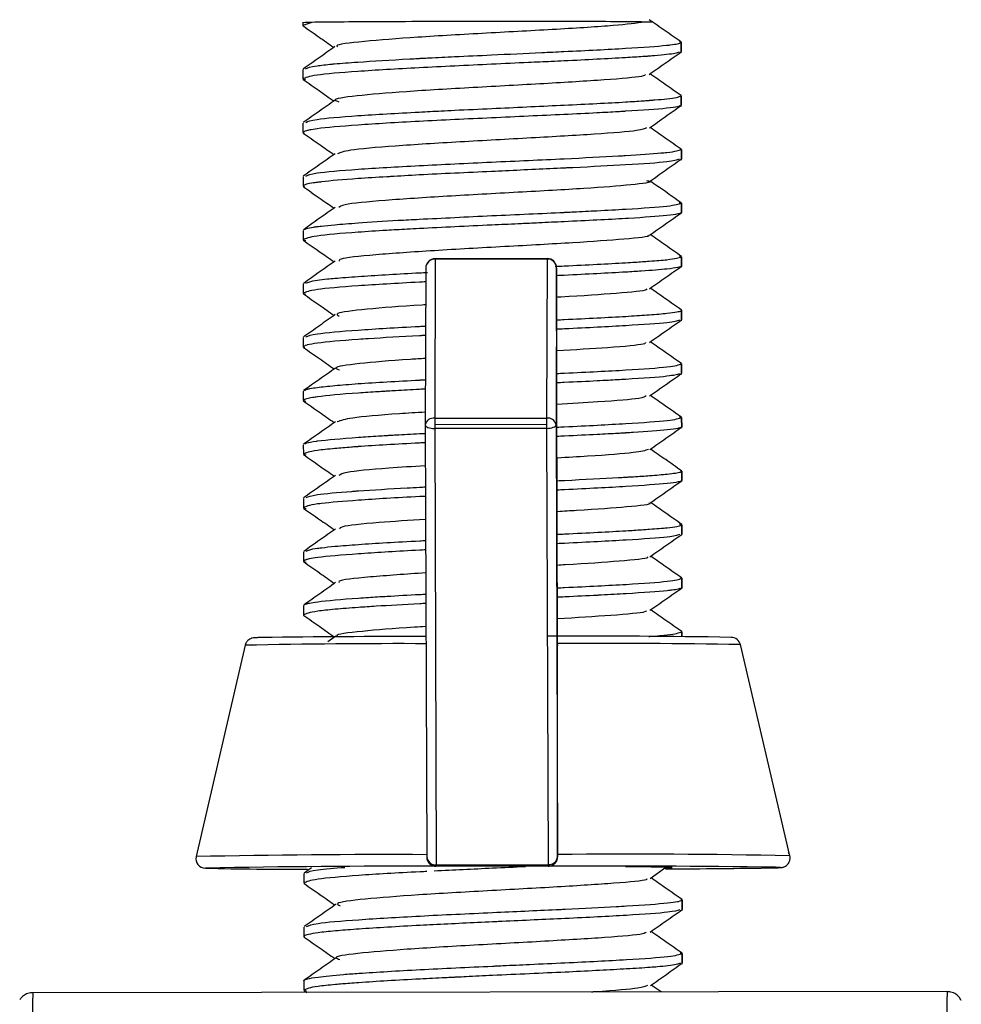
# Model space of a CAD drawing. Header units: millimetres. Extents: x -320 to 32, y 12 to 324.
# Tile 20 of 24: x -232 to -202, y 290 to 321. Entities that reach past the tile are written whole.
import ezdxf

# ---------------------------------------------------------------- set-up
doc = ezdxf.new("R2010")
doc.units = ezdxf.units.MM

msp = doc.modelspace()

# ---------------------------------------------------------------- linework, layer by layer
at = {"color": 7, "linetype": 'Continuous', "lineweight": 25}
for p, q in [((-222.898, 320.682), (-222.898, 320.573)), ((-222.614, 320.676), (-222.898, 320.58)), ((-211.827, 320.677), (-212.042, 320.685)), ((-210.897, 320.044), (-210.947, 320.057)), ((-210.897, 319.708), (-210.897, 320.044)), ((-210.897, 320.044), (-210.897, 319.744)), ((-222.896, 319.18), (-222.896, 318.878)), ((-222.896, 318.88), (-222.818, 318.86)), ((-210.895, 318.344), (-210.907, 318.358)), ((-210.895, 318.009), (-210.895, 318.345)), ((-210.895, 318.344), (-210.895, 318.045)), ((-222.894, 317.48), (-222.894, 317.179)), ((-222.894, 317.181), (-222.851, 317.16)), ((-210.893, 316.643), (-210.916, 316.658)), ((-210.892, 316.31), (-210.893, 316.644)), ((-210.893, 316.643), (-210.893, 316.346)), ((-222.892, 315.779), (-222.891, 315.479)), ((-222.891, 315.481), (-222.846, 315.458)), ((-210.891, 314.943), (-210.961, 314.957)), ((-210.89, 314.609), (-210.891, 314.943)), ((-210.891, 314.943), (-210.891, 314.645)), ((-222.89, 314.079), (-222.889, 313.778)), ((-222.889, 313.78), (-222.811, 313.76)), ((-210.889, 313.244), (-210.956, 313.258)), ((-210.888, 312.909), (-210.889, 313.244)), ((-210.889, 313.244), (-210.888, 312.944)), ((-218.7, 313.166), (-218.716, 308.121)), ((-215.15, 313.184), (-218.7, 313.18)), ((-215.15, 313.17), (-218.7, 313.166)), ((-215.15, 313.17), (-215.166, 308.125)), ((-218.999, 312.88), (-219.015, 307.911)), ((-214.849, 312.885), (-214.865, 307.916)), ((-214.821, 300.909), (-214.849, 312.885)), ((-222.888, 312.38), (-222.887, 312.078)), ((-222.887, 312.08), (-222.809, 312.06)), ((-210.886, 311.209), (-210.887, 311.545)), ((-210.887, 311.544), (-210.886, 311.245)), ((-222.886, 310.68), (-222.885, 310.379)), ((-222.885, 310.381), (-222.841, 310.359)), ((-210.885, 309.844), (-210.906, 309.858)), ((-210.884, 309.51), (-210.885, 309.844)), ((-210.885, 309.844), (-210.884, 309.546)), ((-222.884, 308.979), (-222.883, 308.679)), ((-222.883, 308.681), (-222.801, 308.66)), ((-219.015, 307.911), (-218.967, 294.212)), ((-218.716, 308.121), (-215.166, 308.125)), ((-218.716, 308.121), (-218.716, 307.913)), ((-215.166, 307.917), (-218.716, 307.913)), ((-218.716, 307.913), (-218.716, 307.795)), ((-215.166, 308.125), (-215.166, 307.917)), ((-215.166, 307.917), (-215.166, 307.799)), ((-214.865, 307.916), (-214.817, 294.217)), ((-210.883, 308.143), (-210.953, 308.158)), ((-210.882, 307.81), (-210.883, 308.144)), ((-210.883, 308.143), (-210.882, 307.845)), ((-215.166, 307.799), (-218.716, 307.795)), ((-218.716, 307.795), (-218.667, 293.957)), ((-215.166, 307.799), (-215.117, 293.962)), ((-222.882, 307.279), (-222.881, 306.978)), ((-222.881, 306.98), (-222.806, 306.961)), ((-210.881, 306.443), (-210.914, 306.457)), ((-210.88, 306.109), (-210.881, 306.444)), ((-210.881, 306.443), (-210.88, 306.145)), ((-222.88, 305.58), (-222.879, 305.278)), ((-222.879, 305.28), (-222.795, 305.259)), ((-210.879, 304.744), (-210.946, 304.758)), ((-210.878, 304.409), (-210.879, 304.745)), ((-210.879, 304.744), (-210.878, 304.445)), ((-222.878, 303.881), (-222.877, 303.579)), ((-222.877, 303.581), (-222.789, 303.558)), ((-210.877, 303.044), (-210.911, 303.058)), ((-210.876, 302.71), (-210.877, 303.045)), ((-210.877, 303.044), (-210.876, 302.746)), ((-222.876, 302.18), (-222.875, 301.879)), ((-210.874, 301.195), (-210.875, 301.344)), ((-210.875, 301.343), (-210.874, 301.195)), ((-221.854, 301.208), (-222.106, 301.03)), ((-224.728, 300.921), (-226.28, 294.219)), ((-214.821, 300.932), (-214.82, 300.907)), ((-214.82, 300.907), (-214.821, 300.909)), ((-214.816, 294.283), (-214.82, 300.907)), ((-207.452, 294.242), (-209.02, 300.94)), ((-214.817, 294.217), (-214.816, 294.215)), ((-225.975, 293.854), (-225.988, 293.851)), ((-222.627, 293.858), (-222.856, 293.697)), ((-218.935, 294.078), (-218.934, 294.076)), ((-218.667, 293.957), (-215.117, 293.962)), ((-215.116, 293.916), (-218.666, 293.912)), ((-218.666, 293.912), (-218.665, 293.909)), ((-215.115, 293.914), (-215.116, 293.916)), ((-211.852, 293.884), (-212.666, 293.889)), ((-211.879, 293.527), (-211.38, 293.878)), ((-222.865, 293.679), (-222.865, 293.378)), ((-222.865, 293.381), (-222.836, 293.358)), ((-210.864, 292.843), (-210.898, 292.857)), ((-210.864, 292.509), (-210.864, 292.844)), ((-210.864, 292.843), (-210.864, 292.545)), ((-222.863, 291.98), (-222.863, 291.678)), ((-210.862, 291.144), (-210.93, 291.158)), ((-210.862, 290.809), (-210.862, 291.145)), ((-210.862, 291.144), (-210.862, 290.845)), ((-222.861, 290.281), (-222.861, 289.979)), ((-211.535, 289.924), (-211.85, 290.145)), ((-202.465, 289.935), (-231.465, 289.9)), ((-222.861, 289.981), (-222.783, 289.961)), ((-222.854, 289.966), (-222.774, 289.91))]:
    msp.add_line(p, q, dxfattribs=at)
at = {"color": 7, "linetype": 'Continuous', "lineweight": 25, "flags": 128}
for points in [[(-218.7, 313.18), (-218.7, 313.176), (-218.7, 313.166)], [(-215.15, 313.184), (-215.15, 313.181), (-215.15, 313.17)], [(-219.015, 307.911), (-219.01, 307.888), (-218.993, 307.866), (-218.965, 307.846), (-218.928, 307.829), (-218.883, 307.814), (-218.831, 307.803), (-218.774, 307.797), (-218.716, 307.795)], [(-215.166, 307.799), (-215.107, 307.801), (-215.051, 307.808), (-214.999, 307.819), (-214.954, 307.833), (-214.916, 307.851), (-214.888, 307.871), (-214.871, 307.893), (-214.865, 307.916)], [(-207.929, 293.863), (-207.914, 293.863), (-207.744, 293.873), (-207.904, 293.883)]]:
    msp.add_lwpolyline(points, dxfattribs=at)
at = {"color": 7, "linetype": 'Continuous', "lineweight": 25}
for centre, radius, start, end in [((-222.645, 317.649), 3.027, 89.4232, 94.7966), ((-218.699, 312.88), 0.3, 90.0694, 179.5793), ((-218.707, 312.873), 0.293, 88.6962, 178.6954), ((-215.149, 312.884), 0.3, 0.1805, 90.0694), ((-215.143, 312.877), 0.293, 1.5586, 91.4231), ((-218.754, 307.857), 0.267, 81.8003, 168.4385), ((-215.128, 307.86), 0.268, 12.0072, 98.2423), ((-218.7, -121.105), 422.305, 90.04192, 90.74531), ((-213.602, 60.002), 241.207, 88.98111, 90.36055), ((-209.312, 300.871), 0.3, 13.1782, 90.0698), ((-219.893, 69.438), 231.533, 89.76971, 91.19667), ((-213.34, 63.34), 237.639, 88.95844, 90.35874), ((-225.988, 294.151), 0.3, 166.9593, 270.0699), ((-220.186, -6.263), 300.544, 89.76752, 91.16195), ((-218.688, 294.236), 0.28, 185.0435, 274.4009), ((-218.667, 294.212), 0.3, 180.3208, 206.5633), ((-215.096, 294.242), 0.281, 265.7857, 354.8835), ((-215.117, 294.216), 0.3, 270.0692, 0.0681), ((-212.461, 58.782), 235.513, 88.78127, 90.573), ((-223.062, 417.245), 123.429, 268.6418, 270.1438), ((-219.763, -44.294), 338.205, 89.81409, 91.05259), ((-218.667, 294.212), 0.3, 206.5635, 270.0697), ((-216.807, 293.955), 1.86, 179.9103, 181.3127), ((-213.257, 293.959), 1.86, 179.9103, 181.3127), ((-213.609, -191.184), 485.1, 89.3262, 90.17791), ((-211.998, 530.583), 236.755, 270.14599, 270.98487), ((298.63, 281.794), 530.157, 179.12394, 180.25004), ((327.596, 281.829), 530.123, 179.1239, 180.25006)]:
    msp.add_arc(centre, radius, start, end, dxfattribs=at)
for points, knots in [([(-212.042, 320.685), (-212.201, 320.688), (-212.518, 320.694), (-213.714, 320.7), (-215.26, 320.704), (-217.035, 320.703), (-218.834, 320.7), (-220.464, 320.694), (-221.823, 320.686), (-222.35, 320.679), (-222.614, 320.676)], [0, 0, 0, 0, 0.125262, 0.25021, 0.375265, 0.500215, 0.625265, 0.750186, 0.875186, 1, 1, 1, 1]), ([(-210.899, 320.052), (-211.068, 320.17), (-211.405, 320.406), (-211.742, 320.642), (-211.911, 320.76)], [0, 0, 0, 0, 0.500081, 1, 1, 1, 1]), ([(-222.898, 320.58), (-222.897, 320.578), (-222.896, 320.572), (-222.893, 320.565), (-222.879, 320.559), (-222.874, 320.557)], [0, 0, 0, 0, 0.265474, 0.711169, 1, 1, 1, 1]), ([(-222.888, 320.563), (-222.719, 320.445), (-222.395, 320.218), (-222.07, 319.991), (-221.914, 319.881)], [0, 0, 0, 0, 0.519464, 1, 1, 1, 1]), ([(-212.042, 320.685), (-212.32, 320.648), (-212.877, 320.573), (-214.798, 320.455), (-217.067, 320.332), (-219.345, 320.203), (-221.032, 320.069), (-221.889, 319.969), (-221.81, 319.916), (-221.797, 319.907)], [0, 0, 0, 0, 0.161511, 0.323008, 0.484459, 0.645938, 0.807451, 0.96894, 1, 1, 1, 1]), ([(-221.879, 319.907), (-222.047, 319.788), (-222.383, 319.551), (-222.72, 319.315), (-222.888, 319.196)], [0, 0, 0, 0, 0.4999208, 1, 1, 1, 1]), ([(-222.81, 319.202), (-222.74, 319.234), (-222.631, 319.283), (-222.133, 319.337), (-221.709, 319.376), (-221.002, 319.429), (-220.033, 319.489), (-219.321, 319.527), (-219.209, 319.533), (-219.165, 319.536), (-219.059, 319.541), (-218.703, 319.559), (-217.979, 319.594), (-216.771, 319.65), (-215.59, 319.706), (-214.475, 319.757), (-213.555, 319.801), (-212.337, 319.871), (-211.658, 319.917), (-211.354, 319.949), (-211.342, 319.951), (-211.303, 319.955), (-211.169, 319.971), (-210.959, 320.002), (-210.92, 320.028), (-210.897, 320.044)], [0, 0, 0, 0, 0.10335, 0.159744, 0.167378, 0.231528, 0.341494, 0.357549, 0.359362, 0.361462, 0.365262, 0.377961, 0.423719, 0.487643, 0.575247, 0.615892, 0.679944, 0.744203, 0.871789, 0.87241, 0.873483, 0.876982, 0.889391, 0.935824, 1, 1, 1, 1]), ([(-210.96, 319.731), (-211.037, 319.705), (-211.147, 319.668), (-211.641, 319.624), (-211.849, 319.607), (-211.917, 319.602), (-211.943, 319.6), (-212.008, 319.595), (-212.231, 319.58), (-212.979, 319.534), (-214.015, 319.479), (-215.116, 319.428), (-215.877, 319.394), (-217.299, 319.329), (-219.272, 319.235), (-221.25, 319.118), (-222.632, 319.002), (-222.808, 318.921), (-222.896, 318.88)], [0, 0, 0, 0, 0.109457, 0.155457, 0.171451, 0.173253, 0.175368, 0.179162, 0.191785, 0.237143, 0.364105, 0.387591, 0.428177, 0.491823, 0.618969, 0.746059, 0.873051, 1, 1, 1, 1]), ([(-211.908, 319.027), (-211.739, 319.146), (-211.403, 319.382), (-211.066, 319.619), (-210.898, 319.737)], [0, 0, 0, 0, 0.499932, 1, 1, 1, 1]), ([(-222.889, 318.866), (-222.72, 318.748), (-222.395, 318.52), (-222.069, 318.292), (-221.912, 318.182)], [0, 0, 0, 0, 0.517868, 1, 1, 1, 1]), ([(-212.034, 319.027), (-212.046, 319.006), (-212.08, 318.948), (-213.249, 318.851), (-215.185, 318.732), (-217.512, 318.608), (-219.717, 318.478), (-221.287, 318.344), (-222.013, 318.236), (-221.814, 318.175), (-221.76, 318.159)], [0, 0, 0, 0, 0.082062, 0.226285, 0.37055, 0.514825, 0.65906, 0.803286, 0.947556, 1, 1, 1, 1]), ([(-210.896, 318.352), (-211.065, 318.47), (-211.394, 318.701), (-211.723, 318.931), (-211.884, 319.044)], [0, 0, 0, 0, 0.512038, 1, 1, 1, 1]), ([(-221.876, 318.207), (-222.045, 318.089), (-222.381, 317.852), (-222.718, 317.615), (-222.886, 317.497)], [0, 0, 0, 0, 0.499931, 1, 1, 1, 1]), ([(-222.805, 317.503), (-222.729, 317.534), (-222.559, 317.605), (-221.243, 317.719), (-219.717, 317.806), (-218.606, 317.864), (-217.842, 317.901), (-216.564, 317.959), (-215.375, 318.016), (-213.926, 318.084), (-212.975, 318.13), (-212.211, 318.18), (-211.982, 318.197), (-211.913, 318.202), (-211.887, 318.204), (-211.825, 318.209), (-211.626, 318.224), (-211.1, 318.269), (-210.982, 318.312), (-210.895, 318.344)], [0, 0, 0, 0, 0.102703, 0.230696, 0.358785, 0.399002, 0.423003, 0.487467, 0.608638, 0.615499, 0.743377, 0.789734, 0.805978, 0.80786, 0.809926, 0.813695, 0.826339, 0.872023, 1, 1, 1, 1]), ([(-210.925, 318.034), (-210.944, 318.022), (-210.989, 317.995), (-211.446, 317.933), (-212.114, 317.888), (-212.675, 317.854), (-212.698, 317.852), (-212.772, 317.848), (-213.051, 317.831), (-213.649, 317.798), (-214.943, 317.736), (-216.912, 317.645), (-219.264, 317.537), (-221.257, 317.417), (-222.286, 317.328), (-222.662, 317.267), (-222.846, 317.227), (-222.874, 317.201), (-222.894, 317.181)], [0, 0, 0, 0, 0.047655, 0.111287, 0.238137, 0.238743, 0.239798, 0.243255, 0.255559, 0.301691, 0.36555, 0.49223, 0.618905, 0.745626, 0.872448, 0.912427, 0.936204, 1, 1, 1, 1]), ([(-211.906, 317.328), (-211.738, 317.446), (-211.401, 317.683), (-211.065, 317.92), (-210.896, 318.038)], [0, 0, 0, 0, 0.499916, 1, 1, 1, 1]), ([(-211.996, 317.328), (-212.054, 317.3), (-212.189, 317.235), (-213.562, 317.129), (-215.607, 317.009), (-217.953, 316.884), (-220.047, 316.753), (-221.512, 316.626), (-221.709, 316.544), (-221.798, 316.507)], [0, 0, 0, 0, 0.116242, 0.268158, 0.420029, 0.571922, 0.723849, 0.875759, 1, 1, 1, 1]), ([(-210.896, 316.653), (-211.064, 316.771), (-211.393, 317.001), (-211.722, 317.232), (-211.883, 317.344)], [0, 0, 0, 0, 0.512318, 1, 1, 1, 1]), ([(-222.884, 317.165), (-222.715, 317.047), (-222.39, 316.819), (-222.066, 316.592), (-221.909, 316.482)], [0, 0, 0, 0, 0.518936, 1, 1, 1, 1]), ([(-210.961, 316.332), (-211.043, 316.305), (-211.222, 316.246), (-212.507, 316.159), (-213.777, 316.092), (-214.484, 316.059), (-214.577, 316.055), (-214.602, 316.053), (-215.198, 316.025), (-215.981, 315.988), (-217.543, 315.916), (-218.831, 315.857), (-219.872, 315.798), (-220.528, 315.759), (-221.391, 315.706), (-222.076, 315.646), (-222.395, 315.605), (-222.442, 315.599), (-222.46, 315.597), (-222.501, 315.591), (-222.632, 315.572), (-222.836, 315.535), (-222.871, 315.501), (-222.891, 315.481)], [0, 0, 0, 0, 0.108216, 0.235247, 0.346063, 0.358184, 0.36137, 0.362503, 0.362641, 0.466293, 0.490224, 0.617331, 0.673387, 0.681016, 0.745003, 0.854369, 0.870446, 0.872298, 0.874326, 0.878063, 0.890664, 0.936344, 1, 1, 1, 1]), ([(-221.873, 316.508), (-222.041, 316.389), (-222.378, 316.152), (-222.714, 315.916), (-222.882, 315.797)], [0, 0, 0, 0, 0.500176, 1, 1, 1, 1]), ([(-222.803, 315.802), (-222.727, 315.834), (-222.557, 315.906), (-221.239, 316.019), (-219.268, 316.132), (-216.91, 316.246), (-214.655, 316.347), (-213.326, 316.414), (-212.76, 316.446), (-212.688, 316.45), (-212.669, 316.451), (-212.212, 316.478), (-211.743, 316.513), (-211.079, 316.576), (-210.978, 316.612), (-210.893, 316.643)], [0, 0, 0, 0, 0.102813, 0.23088, 0.358886, 0.486884, 0.614927, 0.726753, 0.738946, 0.742121, 0.743224, 0.743348, 0.847821, 0.87192, 1, 1, 1, 1]), ([(-211.907, 315.626), (-211.738, 315.744), (-211.402, 315.981), (-211.065, 316.218), (-210.897, 316.337)], [0, 0, 0, 0, 0.49992, 1, 1, 1, 1]), ([(-222.881, 315.463), (-222.712, 315.345), (-222.388, 315.118), (-222.063, 314.891), (-221.907, 314.781)], [0, 0, 0, 0, 0.5195102, 1, 1, 1, 1]), ([(-211.998, 315.66), (-211.957, 315.651), (-211.749, 315.606), (-212.394, 315.522), (-213.873, 315.407), (-216.045, 315.286), (-218.378, 315.16), (-220.373, 315.028), (-221.637, 314.909), (-221.721, 314.835), (-221.754, 314.807)], [0, 0, 0, 0, 0.034964, 0.180467, 0.326011, 0.471568, 0.617088, 0.762594, 0.908143, 1, 1, 1, 1]), ([(-210.894, 314.953), (-211.063, 315.071), (-211.392, 315.301), (-211.721, 315.531), (-211.881, 315.644)], [0, 0, 0, 0, 0.512416, 1, 1, 1, 1]), ([(-221.871, 314.807), (-222.039, 314.689), (-222.376, 314.452), (-222.712, 314.215), (-222.88, 314.097)], [0, 0, 0, 0, 0.499921, 1, 1, 1, 1]), ([(-222.847, 314.101), (-222.832, 314.114), (-222.801, 314.14), (-222.622, 314.173), (-222.485, 314.193), (-222.439, 314.199), (-222.421, 314.202), (-222.377, 314.207), (-222.219, 314.226), (-221.849, 314.263), (-221.082, 314.323), (-220.136, 314.384), (-219.079, 314.439), (-218.084, 314.488), (-216.52, 314.565), (-215.326, 314.615), (-214.594, 314.651), (-214.565, 314.652), (-214.47, 314.657), (-214.123, 314.674), (-213.464, 314.708), (-212.335, 314.769), (-211.166, 314.851), (-210.982, 314.912), (-210.891, 314.943)], [0, 0, 0, 0, 0.039551, 0.085879, 0.101969, 0.103774, 0.105859, 0.109646, 0.12233, 0.168099, 0.232072, 0.31973, 0.36029, 0.424551, 0.488708, 0.616457, 0.61707, 0.618134, 0.62162, 0.634015, 0.680468, 0.744785, 0.872389, 1, 1, 1, 1]), ([(-210.912, 314.631), (-210.918, 314.626), (-210.93, 314.615), (-211.047, 314.588), (-211.415, 314.539), (-212.082, 314.487), (-213.177, 314.422), (-214.129, 314.376), (-215.234, 314.323), (-215.617, 314.304), (-215.738, 314.299), (-215.784, 314.297), (-215.896, 314.292), (-216.27, 314.275), (-217.405, 314.224), (-218.623, 314.164), (-219.689, 314.108), (-220.37, 314.07), (-221.467, 314), (-222.627, 313.9), (-222.802, 313.82), (-222.889, 313.78)], [0, 0, 0, 0, 0.021588, 0.045392, 0.109366, 0.229688, 0.23647, 0.363408, 0.40951, 0.425562, 0.42738, 0.429482, 0.43326, 0.445845, 0.491094, 0.618103, 0.641589, 0.682114, 0.745913, 0.873009, 1, 1, 1, 1]), ([(-211.903, 313.926), (-211.734, 314.045), (-211.398, 314.282), (-211.061, 314.518), (-210.893, 314.637)], [0, 0, 0, 0, 0.499936, 1, 1, 1, 1]), ([(-211.957, 313.926), (-211.946, 313.922), (-211.843, 313.881), (-212.631, 313.801), (-214.239, 313.685), (-216.482, 313.563), (-218.797, 313.435), (-220.672, 313.303), (-221.746, 313.192), (-221.744, 313.127), (-221.743, 313.107)], [0, 0, 0, 0, 0.0181907, 0.1705554, 0.322874, 0.4752098, 0.6275829, 0.7799419, 0.9322579, 1, 1, 1, 1]), ([(-210.891, 313.252), (-211.06, 313.37), (-211.389, 313.601), (-211.718, 313.831), (-211.879, 313.943)], [0, 0, 0, 0, 0.512321, 1, 1, 1, 1]), ([(-222.884, 313.766), (-222.715, 313.648), (-222.389, 313.42), (-222.063, 313.192), (-221.906, 313.081)], [0, 0, 0, 0, 0.517219, 1, 1, 1, 1]), ([(-214.893, 312.937), (-214.797, 312.942), (-213.959, 312.98), (-213.091, 313.027), (-212.287, 313.075), (-211.811, 313.107), (-211.111, 313.165), (-210.978, 313.212), (-210.889, 313.244)], [0, 0, 0, 0, 0.040824, 0.359755, 0.418729, 0.520674, 0.680615, 1, 1, 1, 1]), ([(-221.87, 313.107), (-222.039, 312.988), (-222.375, 312.751), (-222.712, 312.515), (-222.88, 312.396)], [0, 0, 0, 0, 0.49992, 1, 1, 1, 1]), ([(-210.888, 312.944), (-210.889, 312.944), (-210.889, 312.942), (-210.89, 312.938), (-210.905, 312.923), (-211.003, 312.894), (-211.358, 312.846), (-211.96, 312.796), (-212.741, 312.748), (-213.556, 312.705), (-214.3, 312.666), (-214.768, 312.644), (-214.849, 312.641)], [0, 0, 0, 0, 0.005138, 0.014584, 0.0464, 0.161645, 0.322196, 0.542171, 0.64428, 0.805328, 0.966677, 1, 1, 1, 1]), ([(-211.898, 312.229), (-211.729, 312.347), (-211.393, 312.584), (-211.056, 312.821), (-210.888, 312.939)], [0, 0, 0, 0, 0.499922, 1, 1, 1, 1]), ([(-222.802, 312.402), (-222.733, 312.434), (-222.637, 312.478), (-222.171, 312.532), (-221.762, 312.571), (-220.95, 312.633), (-219.947, 312.694), (-219.158, 312.736), (-219.03, 312.742), (-218.943, 312.746)], [0, 0, 0, 0, 0.276837, 0.38444, 0.448657, 0.620412, 0.943859, 0.962181, 1, 1, 1, 1]), ([(-219.001, 312.444), (-219.068, 312.441), (-219.883, 312.4), (-221.233, 312.318), (-222.625, 312.202), (-222.8, 312.121), (-222.887, 312.08)], [0, 0, 0, 0, 0.028783, 0.352374, 0.676067, 1, 1, 1, 1]), ([(-222.881, 312.066), (-222.712, 311.948), (-222.387, 311.72), (-222.061, 311.492), (-221.904, 311.382)], [0, 0, 0, 0, 0.517965, 1, 1, 1, 1]), ([(-212.013, 312.228), (-211.996, 312.216), (-211.93, 312.167), (-212.89, 312.079), (-214.024, 312), (-214.804, 311.957), (-214.847, 311.954)], [0, 0, 0, 0, 0.137435, 0.55648, 0.97557, 1, 1, 1, 1]), ([(-210.888, 311.552), (-211.056, 311.67), (-211.386, 311.901), (-211.715, 312.131), (-211.876, 312.244)], [0, 0, 0, 0, 0.511975, 1, 1, 1, 1]), ([(-219.005, 311.716), (-219.04, 311.714), (-219.81, 311.669), (-220.941, 311.577), (-221.924, 311.459), (-221.796, 311.386), (-221.747, 311.358)], [0, 0, 0, 0, 0.018077, 0.393181, 0.768307, 1, 1, 1, 1]), ([(-221.869, 311.407), (-222.037, 311.289), (-222.374, 311.052), (-222.71, 310.815), (-222.879, 310.697)], [0, 0, 0, 0, 0.49993, 1, 1, 1, 1]), ([(-214.845, 311.24), (-214.765, 311.244), (-213.95, 311.282), (-212.916, 311.333), (-212.156, 311.384), (-211.711, 311.416), (-211.18, 311.459), (-210.913, 311.508), (-210.887, 311.54), (-210.887, 311.544), (-210.887, 311.544)], [0, 0, 0, 0, 0.034806, 0.355989, 0.497628, 0.516831, 0.678515, 0.954921, 0.995438, 1, 1, 1, 1]), ([(-210.887, 311.544), (-210.887, 311.545), (-210.887, 311.546), (-210.889, 311.551), (-210.886, 311.555), (-210.896, 311.558), (-210.896, 311.558)], [0, 0, 0, 0, 0.109456, 0.308752, 0.976826, 1, 1, 1, 1]), ([(-222.798, 310.702), (-222.723, 310.734), (-222.555, 310.805), (-221.22, 310.918), (-219.9, 310.999), (-219.072, 311.039), (-219.008, 311.042)], [0, 0, 0, 0, 0.279028, 0.62498, 0.970928, 1, 1, 1, 1]), ([(-210.95, 311.232), (-211.032, 311.205), (-211.209, 311.146), (-212.574, 311.056), (-213.913, 310.984), (-214.763, 310.945), (-214.844, 310.941)], [0, 0, 0, 0, 0.290931, 0.62773, 0.964595, 1, 1, 1, 1]), ([(-211.899, 310.527), (-211.731, 310.646), (-211.394, 310.883), (-211.057, 311.119), (-210.889, 311.238)], [0, 0, 0, 0, 0.499913, 1, 1, 1, 1]), ([(-219.009, 310.745), (-219.047, 310.743), (-219.103, 310.74), (-219.165, 310.737), (-219.19, 310.735), (-219.784, 310.705), (-220.466, 310.664), (-221.607, 310.587), (-222.335, 310.523), (-222.684, 310.462), (-222.845, 310.422), (-222.866, 310.401), (-222.885, 310.381)], [0, 0, 0, 0, 0.016804, 0.024866, 0.027688, 0.028014, 0.291358, 0.352276, 0.675362, 0.818196, 0.837626, 1, 1, 1, 1]), ([(-212.026, 310.527), (-212.029, 310.508), (-212.038, 310.453), (-213.052, 310.364), (-214.277, 310.29), (-214.842, 310.256)], [0, 0, 0, 0, 0.21362, 0.636888, 1, 1, 1, 1]), ([(-210.887, 309.853), (-211.056, 309.971), (-211.385, 310.201), (-211.714, 310.432), (-211.874, 310.544)], [0, 0, 0, 0, 0.51221, 1, 1, 1, 1]), ([(-222.875, 310.364), (-222.706, 310.246), (-222.381, 310.019), (-222.057, 309.791), (-221.901, 309.682)], [0, 0, 0, 0, 0.51963, 1, 1, 1, 1]), ([(-219.011, 310.014), (-219.171, 310.004), (-220.057, 309.952), (-221.183, 309.852), (-221.987, 309.741), (-221.797, 309.676), (-221.739, 309.656)], [0, 0, 0, 0, 0.082758, 0.457974, 0.833245, 1, 1, 1, 1]), ([(-214.84, 309.54), (-214.76, 309.544), (-213.911, 309.583), (-212.569, 309.651), (-211.158, 309.751), (-210.976, 309.813), (-210.885, 309.844)], [0, 0, 0, 0, 0.033506, 0.35559, 0.67771, 1, 1, 1, 1]), ([(-221.865, 309.708), (-222.033, 309.589), (-222.37, 309.353), (-222.706, 309.116), (-222.874, 308.997)], [0, 0, 0, 0, 0.499928, 1, 1, 1, 1]), ([(-210.953, 309.532), (-211.035, 309.505), (-211.213, 309.445), (-212.247, 309.378), (-213.123, 309.326), (-213.763, 309.292), (-214.294, 309.268), (-214.761, 309.246), (-214.839, 309.242)], [0, 0, 0, 0, 0.2878376, 0.6258537, 0.7319489, 0.7952383, 0.9654153, 1, 1, 1, 1]), ([(-211.898, 308.826), (-211.73, 308.945), (-211.394, 309.182), (-211.057, 309.418), (-210.889, 309.537)], [0, 0, 0, 0, 0.499927, 1, 1, 1, 1]), ([(-222.84, 309.003), (-222.826, 309.015), (-222.804, 309.035), (-222.652, 309.067), (-222.403, 309.105), (-221.913, 309.157), (-220.921, 309.239), (-219.911, 309.294), (-219.181, 309.333), (-219.152, 309.334), (-219.095, 309.337), (-219.044, 309.34), (-219.012, 309.342)], [0, 0, 0, 0, 0.105694, 0.169115, 0.278808, 0.452721, 0.625707, 0.971238, 0.972865, 0.97572, 0.985115, 1, 1, 1, 1]), ([(-219.013, 309.044), (-219.073, 309.041), (-219.414, 309.024), (-219.796, 309.002), (-220.131, 308.982), (-220.233, 308.976), (-220.272, 308.974), (-220.365, 308.968), (-220.671, 308.95), (-221.529, 308.895), (-222.218, 308.831), (-222.623, 308.772), (-222.829, 308.734), (-222.863, 308.701), (-222.883, 308.681)], [0, 0, 0, 0, 0.0254534, 0.1430508, 0.1839675, 0.1885885, 0.1939332, 0.203547, 0.2355801, 0.3507868, 0.6745142, 0.7342252, 0.8371299, 1, 1, 1, 1]), ([(-210.886, 308.153), (-211.055, 308.271), (-211.384, 308.501), (-211.713, 308.732), (-211.873, 308.844)], [0, 0, 0, 0, 0.5124179, 1, 1, 1, 1]), ([(-222.875, 308.665), (-222.706, 308.547), (-222.381, 308.319), (-222.056, 308.091), (-221.899, 307.982)], [0, 0, 0, 0, 0.518076, 1, 1, 1, 1]), ([(-212.007, 308.826), (-212.049, 308.801), (-212.152, 308.739), (-213.246, 308.65), (-214.385, 308.583), (-214.838, 308.557)], [0, 0, 0, 0, 0.292592, 0.719187, 1, 1, 1, 1]), ([(-219.014, 308.312), (-219.296, 308.295), (-220.287, 308.235), (-221.449, 308.132), (-221.697, 308.046), (-221.813, 308.006)], [0, 0, 0, 0, 0.173688, 0.6122, 1, 1, 1, 1]), ([(-221.863, 308.007), (-222.031, 307.889), (-222.367, 307.652), (-222.704, 307.415), (-222.872, 307.297)], [0, 0, 0, 0, 0.499921, 1, 1, 1, 1]), ([(-214.836, 307.839), (-214.758, 307.843), (-213.93, 307.881), (-212.561, 307.953), (-211.158, 308.051), (-210.974, 308.112), (-210.883, 308.143)], [0, 0, 0, 0, 0.0332747, 0.3554684, 0.6778702, 1, 1, 1, 1]), ([(-222.839, 307.302), (-222.824, 307.314), (-222.787, 307.344), (-222.592, 307.378), (-222.158, 307.436), (-221.525, 307.491), (-220.649, 307.55), (-220.331, 307.57), (-220.229, 307.576), (-220.19, 307.578), (-220.095, 307.584), (-219.77, 307.602), (-219.411, 307.622), (-219.075, 307.638), (-219.015, 307.641)], [0, 0, 0, 0, 0.1068434, 0.2621801, 0.2806934, 0.6260001, 0.7506406, 0.7941763, 0.7991624, 0.804841, 0.8151139, 0.8494407, 0.9731299, 1, 1, 1, 1]), ([(-210.902, 307.834), (-210.909, 307.827), (-210.919, 307.817), (-210.968, 307.805), (-211.064, 307.784), (-211.391, 307.742), (-212.027, 307.692), (-212.564, 307.658), (-212.651, 307.653), (-212.684, 307.651), (-212.766, 307.646), (-213.045, 307.631), (-213.645, 307.6), (-214.297, 307.567), (-214.756, 307.546), (-214.835, 307.542)], [0, 0, 0, 0, 0.0723016, 0.1070297, 0.1271334, 0.2947139, 0.5825197, 0.6246402, 0.6294724, 0.6349219, 0.6448339, 0.6780437, 0.7979205, 0.9654899, 1, 1, 1, 1]), ([(-211.892, 307.129), (-211.724, 307.247), (-211.387, 307.484), (-211.051, 307.721), (-210.883, 307.839)], [0, 0, 0, 0, 0.499934, 1, 1, 1, 1]), ([(-219.014, 307.343), (-219.075, 307.34), (-219.884, 307.298), (-220.59, 307.258), (-221.147, 307.219), (-221.168, 307.217), (-221.24, 307.212), (-221.501, 307.192), (-221.96, 307.153), (-222.67, 307.081), (-222.797, 307.021), (-222.881, 306.98)], [0, 0, 0, 0, 0.02631, 0.350304, 0.351759, 0.35438, 0.363116, 0.394568, 0.513299, 0.67597, 1, 1, 1, 1]), ([(-222.877, 306.967), (-222.708, 306.849), (-222.382, 306.62), (-222.055, 306.392), (-221.898, 306.282)], [0, 0, 0, 0, 0.516799, 1, 1, 1, 1]), ([(-211.937, 307.129), (-212.044, 307.096), (-212.27, 307.026), (-213.459, 306.935), (-214.5, 306.876), (-214.833, 306.857)], [0, 0, 0, 0, 0.3796662, 0.8015988, 1, 1, 1, 1]), ([(-210.884, 306.452), (-211.052, 306.57), (-211.381, 306.801), (-211.71, 307.031), (-211.871, 307.144)], [0, 0, 0, 0, 0.512326, 1, 1, 1, 1]), ([(-219.012, 306.612), (-219.412, 306.587), (-220.501, 306.518), (-221.58, 306.415), (-221.705, 306.338), (-221.756, 306.306)], [0, 0, 0, 0, 0.254712, 0.693787, 1, 1, 1, 1]), ([(-214.832, 306.14), (-214.753, 306.143), (-214.028, 306.176), (-213.306, 306.214), (-212.734, 306.248), (-212.647, 306.253), (-212.614, 306.255), (-212.535, 306.26), (-212.276, 306.275), (-211.814, 306.306), (-211.242, 306.355), (-210.922, 306.404), (-210.891, 306.434), (-210.881, 306.443)], [0, 0, 0, 0, 0.033536, 0.309966, 0.350633, 0.355266, 0.360473, 0.369948, 0.401704, 0.516352, 0.677821, 0.897864, 1, 1, 1, 1]), ([(-221.862, 306.307), (-222.03, 306.188), (-222.367, 305.952), (-222.703, 305.715), (-222.872, 305.596)], [0, 0, 0, 0, 0.499919, 1, 1, 1, 1]), ([(-210.892, 306.133), (-210.893, 306.131), (-210.903, 306.12), (-211.008, 306.093), (-211.416, 306.036), (-212.555, 305.954), (-213.905, 305.884), (-214.753, 305.845), (-214.831, 305.841)], [0, 0, 0, 0, 0.019425, 0.12605, 0.295092, 0.630537, 0.965892, 1, 1, 1, 1]), ([(-211.89, 305.428), (-211.722, 305.546), (-211.385, 305.783), (-211.049, 306.02), (-210.88, 306.139)], [0, 0, 0, 0, 0.499917, 1, 1, 1, 1]), ([(-222.794, 305.602), (-222.72, 305.634), (-222.566, 305.701), (-221.757, 305.772), (-221.231, 305.81), (-221.16, 305.815), (-221.142, 305.816), (-220.688, 305.848), (-220.027, 305.889), (-219.278, 305.929), (-219.072, 305.939), (-219.01, 305.942)], [0, 0, 0, 0, 0.279712, 0.581032, 0.613922, 0.622509, 0.625511, 0.625857, 0.907719, 0.972422, 1, 1, 1, 1]), ([(-219.009, 305.643), (-219.069, 305.64), (-219.898, 305.6), (-221.145, 305.524), (-222.06, 305.446), (-222.377, 305.408), (-222.416, 305.403), (-222.426, 305.401), (-222.428, 305.401), (-222.726, 305.362), (-222.802, 305.321), (-222.879, 305.28)], [0, 0, 0, 0, 0.025345, 0.350185, 0.633572, 0.664535, 0.672543, 0.674678, 0.675462, 0.675567, 1, 1, 1, 1]), ([(-211.925, 305.428), (-211.917, 305.425), (-211.802, 305.386), (-212.569, 305.308), (-213.682, 305.221), (-214.62, 305.168), (-214.83, 305.156)], [0, 0, 0, 0, 0.029767, 0.453733, 0.877617, 1, 1, 1, 1]), ([(-210.88, 304.752), (-211.049, 304.87), (-211.378, 305.101), (-211.707, 305.331), (-211.868, 305.444)], [0, 0, 0, 0, 0.51209, 1, 1, 1, 1]), ([(-222.871, 305.265), (-222.702, 305.146), (-222.377, 304.919), (-222.052, 304.692), (-221.896, 304.582)], [0, 0, 0, 0, 0.519087, 1, 1, 1, 1]), ([(-219.007, 304.913), (-219.522, 304.879), (-220.7, 304.801), (-221.695, 304.698), (-221.722, 304.63), (-221.731, 304.607)], [0, 0, 0, 0, 0.340137, 0.778829, 1, 1, 1, 1]), ([(-221.861, 304.607), (-222.029, 304.489), (-222.365, 304.252), (-222.702, 304.015), (-222.87, 303.897)], [0, 0, 0, 0, 0.499928, 1, 1, 1, 1]), ([(-214.828, 304.441), (-214.751, 304.444), (-213.905, 304.484), (-212.997, 304.529), (-212.211, 304.58), (-211.75, 304.612), (-211.189, 304.658), (-210.902, 304.707), (-210.882, 304.739), (-210.879, 304.744)], [0, 0, 0, 0, 0.032265, 0.353739, 0.455358, 0.515964, 0.677134, 0.941213, 1, 1, 1, 1]), ([(-222.79, 303.903), (-222.728, 303.934), (-222.666, 303.966), (-222.422, 303.999), (-222.41, 304), (-222.37, 304.006), (-222.212, 304.025), (-221.84, 304.065), (-220.905, 304.136), (-219.895, 304.2), (-219.066, 304.239), (-219.006, 304.242)], [0, 0, 0, 0, 0.278847, 0.2804449, 0.2832814, 0.29267, 0.326308, 0.4529312, 0.6268131, 0.9726823, 1, 1, 1, 1]), ([(-210.947, 304.431), (-211.029, 304.404), (-211.206, 304.346), (-212.569, 304.256), (-213.904, 304.184), (-214.751, 304.145), (-214.828, 304.141)], [0, 0, 0, 0, 0.288307, 0.627344, 0.96638, 1, 1, 1, 1]), ([(-211.892, 303.726), (-211.724, 303.845), (-211.387, 304.082), (-211.051, 304.318), (-210.882, 304.437)], [0, 0, 0, 0, 0.499917, 1, 1, 1, 1]), ([(-219.005, 303.944), (-219.067, 303.941), (-219.838, 303.904), (-220.546, 303.859), (-221.658, 303.782), (-222.29, 303.727), (-222.655, 303.666), (-222.742, 303.646), (-222.766, 303.64), (-222.775, 303.637), (-222.795, 303.632), (-222.855, 303.613), (-222.868, 303.595), (-222.877, 303.581)], [0, 0, 0, 0, 0.026759, 0.333312, 0.350582, 0.674215, 0.791772, 0.832739, 0.837392, 0.84265, 0.852216, 0.884273, 1, 1, 1, 1]), ([(-222.866, 303.564), (-222.697, 303.446), (-222.373, 303.219), (-222.049, 302.992), (-221.893, 302.882)], [0, 0, 0, 0, 0.519699, 1, 1, 1, 1]), ([(-211.987, 303.726), (-211.972, 303.717), (-211.894, 303.671), (-212.8, 303.587), (-213.927, 303.506), (-214.744, 303.46), (-214.826, 303.455)], [0, 0, 0, 0, 0.102921, 0.527685, 0.952571, 1, 1, 1, 1]), ([(-210.879, 303.053), (-211.047, 303.171), (-211.376, 303.401), (-211.706, 303.632), (-211.866, 303.744)], [0, 0, 0, 0, 0.512116, 1, 1, 1, 1]), ([(-221.857, 302.908), (-222.025, 302.789), (-222.362, 302.553), (-222.698, 302.316), (-222.867, 302.197)], [0, 0, 0, 0, 0.499929, 1, 1, 1, 1]), ([(-219.003, 303.216), (-219.624, 303.173), (-220.876, 303.085), (-221.803, 302.981), (-221.758, 302.922), (-221.747, 302.908)], [0, 0, 0, 0, 0.42881, 0.864834, 1, 1, 1, 1]), ([(-214.825, 302.741), (-214.748, 302.744), (-213.902, 302.784), (-212.562, 302.851), (-211.15, 302.951), (-210.968, 303.013), (-210.877, 303.044)], [0, 0, 0, 0, 0.032, 0.354919, 0.677549, 1, 1, 1, 1]), ([(-210.908, 302.733), (-210.926, 302.722), (-210.959, 302.7), (-211.146, 302.672), (-211.554, 302.625), (-212.289, 302.574), (-213.192, 302.522), (-213.841, 302.488), (-214.285, 302.468), (-214.746, 302.446), (-214.824, 302.442)], [0, 0, 0, 0, 0.122544, 0.228802, 0.291998, 0.62805, 0.777241, 0.79748, 0.965899, 1, 1, 1, 1]), ([(-211.889, 302.028), (-211.72, 302.146), (-211.384, 302.383), (-211.048, 302.619), (-210.879, 302.738)], [0, 0, 0, 0, 0.499936, 1, 1, 1, 1]), ([(-222.844, 302.203), (-222.839, 302.209), (-222.83, 302.221), (-222.787, 302.233), (-222.764, 302.24), (-222.755, 302.242), (-222.731, 302.248), (-222.644, 302.267), (-222.287, 302.323), (-221.598, 302.387), (-220.743, 302.444), (-220.114, 302.482), (-219.513, 302.517), (-219.064, 302.538), (-219.001, 302.541)], [0, 0, 0, 0, 0.057083, 0.100477, 0.105355, 0.111077, 0.121388, 0.155773, 0.279503, 0.624619, 0.688332, 0.798379, 0.971568, 1, 1, 1, 1]), ([(-219, 302.244), (-219.063, 302.241), (-219.639, 302.213), (-220.365, 302.169), (-221.249, 302.112), (-221.902, 302.061), (-222.664, 301.979), (-222.791, 301.92), (-222.875, 301.882)], [0, 0, 0, 0, 0.027226, 0.248632, 0.352024, 0.514006, 0.676825, 1, 1, 1, 1]), ([(-212.014, 302.027), (-212.009, 302.011), (-211.99, 301.958), (-212.979, 301.869), (-214.225, 301.792), (-214.823, 301.756)], [0, 0, 0, 0, 0.187867, 0.610674, 1, 1, 1, 1]), ([(-210.878, 301.353), (-211.047, 301.471), (-211.376, 301.701), (-211.705, 301.932), (-211.865, 302.044)], [0, 0, 0, 0, 0.512382, 1, 1, 1, 1]), ([(-222.875, 301.882), (-222.875, 301.881), (-222.875, 301.881), (-222.875, 301.879), (-222.873, 301.874), (-222.874, 301.868), (-222.86, 301.863), (-222.857, 301.862)], [0, 0, 0, 0, 0.02724, 0.076319, 0.239994, 0.829375, 1, 1, 1, 1]), ([(-222.868, 301.866), (-222.7, 301.748), (-222.374, 301.52), (-222.048, 301.292), (-221.891, 301.182)], [0, 0, 0, 0, 0.517315, 1, 1, 1, 1]), ([(-218.997, 301.515), (-219.117, 301.508), (-219.967, 301.458), (-221.063, 301.36), (-221.899, 301.264), (-221.809, 301.214), (-221.799, 301.208)], [0, 0, 0, 0, 0.071831, 0.509151, 0.946399, 1, 1, 1, 1]), ([(-211.926, 301.199), (-211.915, 301.2), (-211.654, 301.216), (-211.121, 301.268), (-210.973, 301.313), (-210.875, 301.343)], [0, 0, 0, 0, 0.014327, 0.34343, 1, 1, 1, 1]), ([(-210.875, 301.343), (-210.875, 301.343), (-210.875, 301.344), (-210.875, 301.345), (-210.876, 301.349), (-210.874, 301.354), (-210.886, 301.357), (-210.887, 301.358)], [0, 0, 0, 0, 0.0292163, 0.0816187, 0.2559811, 0.8829035, 1, 1, 1, 1]), ([(-224.176, 301.164), (-224.208, 301.163), (-224.328, 301.161), (-224.385, 301.16), (-224.449, 301.153), (-224.468, 301.156), (-224.535, 301.138), (-224.587, 301.115), (-224.65, 301.069), (-224.705, 301.001), (-224.718, 300.945), (-224.724, 300.92)], [0, 0, 0, 0, 0.134694, 0.497093, 0.685161, 0.821421, 0.850941, 0.879857, 0.919107, 0.964849, 1, 1, 1, 1]), ([(-218.966, 294.21), (-218.965, 294.19), (-218.962, 294.148), (-218.942, 294.087), (-218.909, 294.031), (-218.858, 293.975), (-218.777, 293.923), (-218.706, 293.914), (-218.665, 293.909)], [0, 0, 0, 0, 0.113012, 0.232591, 0.361318, 0.501269, 0.708308, 1, 1, 1, 1]), ([(-215.115, 293.914), (-215.074, 293.919), (-215.004, 293.927), (-214.924, 293.98), (-214.872, 294.035), (-214.84, 294.092), (-214.82, 294.153), (-214.817, 294.195), (-214.816, 294.215)], [0, 0, 0, 0, 0.291654, 0.49873, 0.638668, 0.767391, 0.886975, 1, 1, 1, 1]), ([(-214.816, 294.215), (-214.816, 294.228), (-214.816, 294.251), (-214.816, 294.274), (-214.816, 294.283)], [0, 0, 0, 0, 0.559999, 1, 1, 1, 1]), ([(-207.94, 293.863), (-207.916, 293.864), (-207.811, 293.866), (-207.759, 293.871), (-207.726, 293.87), (-207.665, 293.882), (-207.615, 293.9), (-207.554, 293.936), (-207.492, 294.001), (-207.447, 294.096), (-207.44, 294.204), (-207.46, 294.288), (-207.487, 294.325), (-207.494, 294.334)], [0, 0, 0, 0, 0.11536, 0.489516, 0.691815, 0.739553, 0.769144, 0.801766, 0.843447, 0.889881, 0.938589, 0.985651, 1, 1, 1, 1]), ([(-222.777, 293.702), (-222.718, 293.735), (-222.612, 293.794), (-221.887, 293.851), (-221.561, 293.877)], [0, 0, 0, 0, 0.549228, 1, 1, 1, 1]), ([(-215.836, 293.894), (-216.185, 293.878), (-217.162, 293.834), (-218.118, 293.786), (-218.731, 293.756)], [0, 0, 0, 0, 0.35749, 1, 1, 1, 1]), ([(-211.403, 293.862), (-211.402, 293.862), (-211.209, 293.864), (-211.153, 293.87), (-211.255, 293.878), (-211.653, 293.882), (-211.852, 293.884)], [0, 0, 0, 0, 0.001331, 0.33363, 0.666337, 1, 1, 1, 1]), ([(-218.961, 293.745), (-219.034, 293.741), (-219.876, 293.7), (-221.204, 293.621), (-222.605, 293.499), (-222.778, 293.42), (-222.865, 293.381)], [0, 0, 0, 0, 0.030536, 0.353825, 0.676934, 1, 1, 1, 1]), ([(-210.868, 292.853), (-211.036, 292.971), (-211.365, 293.201), (-211.694, 293.432), (-211.855, 293.544)], [0, 0, 0, 0, 0.5124184, 1, 1, 1, 1]), ([(-222.855, 293.363), (-222.686, 293.245), (-222.361, 293.018), (-222.037, 292.791), (-221.881, 292.682)], [0, 0, 0, 0, 0.519677, 1, 1, 1, 1]), ([(-211.999, 293.527), (-211.988, 293.513), (-211.946, 293.462), (-212.937, 293.373), (-214.747, 293.255), (-217.048, 293.132), (-219.309, 293.003), (-221.03, 292.869), (-221.924, 292.752), (-221.772, 292.681), (-221.717, 292.655)], [0, 0, 0, 0, 0.053752, 0.197668, 0.341544, 0.485416, 0.629331, 0.773245, 0.917116, 1, 1, 1, 1]), ([(-221.845, 292.707), (-222.013, 292.589), (-222.35, 292.352), (-222.686, 292.115), (-222.855, 291.997)], [0, 0, 0, 0, 0.499919, 1, 1, 1, 1]), ([(-222.777, 292.002), (-222.701, 292.035), (-222.531, 292.108), (-221.212, 292.216), (-219.239, 292.335), (-216.979, 292.441), (-215.433, 292.511), (-214.708, 292.545), (-214.614, 292.549), (-214.589, 292.55), (-213.994, 292.578), (-213.31, 292.614), (-212.164, 292.68), (-211.429, 292.731), (-211.074, 292.78), (-210.909, 292.812), (-210.885, 292.828), (-210.864, 292.843)], [0, 0, 0, 0, 0.103391, 0.231278, 0.359276, 0.487275, 0.598735, 0.610979, 0.614183, 0.615309, 0.615442, 0.719575, 0.743647, 0.871474, 0.928196, 0.935939, 1, 1, 1, 1]), ([(-210.937, 292.53), (-211.019, 292.505), (-211.198, 292.448), (-212.54, 292.354), (-214.435, 292.258), (-215.97, 292.188), (-216.744, 292.153), (-216.844, 292.149), (-216.871, 292.147), (-217.514, 292.118), (-218.306, 292.079), (-219.768, 292.004), (-220.859, 291.942), (-221.614, 291.881), (-222.056, 291.842), (-222.581, 291.788), (-222.842, 291.727), (-222.863, 291.686), (-222.863, 291.681), (-222.863, 291.68)], [0, 0, 0, 0, 0.107382, 0.234702, 0.361937, 0.472907, 0.485039, 0.488197, 0.489293, 0.489416, 0.593185, 0.617012, 0.744309, 0.800756, 0.808387, 0.872367, 0.982136, 0.998204, 1, 1, 1, 1]), ([(-211.878, 291.826), (-211.709, 291.944), (-211.373, 292.181), (-211.036, 292.418), (-210.868, 292.536)], [0, 0, 0, 0, 0.499928, 1, 1, 1, 1]), ([(-222.863, 291.68), (-222.863, 291.68), (-222.863, 291.678), (-222.861, 291.672), (-222.86, 291.665), (-222.844, 291.66), (-222.84, 291.658)], [0, 0, 0, 0, 0.08908, 0.248435, 0.777938, 1, 1, 1, 1]), ([(-222.854, 291.664), (-222.685, 291.546), (-222.36, 291.319), (-222.036, 291.091), (-221.88, 290.982)], [0, 0, 0, 0, 0.519186, 1, 1, 1, 1]), ([(-212.006, 291.826), (-212.018, 291.805), (-212.054, 291.748), (-213.22, 291.651), (-215.158, 291.533), (-217.485, 291.408), (-219.689, 291.278), (-221.26, 291.144), (-221.983, 291.036), (-221.778, 290.974), (-221.723, 290.957)], [0, 0, 0, 0, 0.079759, 0.224046, 0.368362, 0.512657, 0.656917, 0.801211, 0.945527, 1, 1, 1, 1]), ([(-210.864, 291.153), (-211.033, 291.271), (-211.362, 291.501), (-211.691, 291.731), (-211.852, 291.844)], [0, 0, 0, 0, 0.5121744, 1, 1, 1, 1]), ([(-222.861, 290.28), (-222.861, 290.281), (-222.861, 290.283), (-222.86, 290.288), (-222.847, 290.307), (-222.754, 290.344), (-222.405, 290.405), (-221.809, 290.467), (-221.032, 290.524), (-220.229, 290.575), (-218.847, 290.654), (-217.655, 290.707), (-216.865, 290.745), (-216.834, 290.746), (-216.73, 290.751), (-216.347, 290.769), (-215.598, 290.805), (-214.193, 290.868), (-212.533, 290.954), (-211.14, 291.049), (-210.955, 291.113), (-210.862, 291.144)], [0, 0, 0, 0, 0.0020212, 0.0057082, 0.0180793, 0.0627774, 0.1254653, 0.2108273, 0.2507004, 0.3131427, 0.3759286, 0.5005225, 0.5011056, 0.5021347, 0.5055311, 0.5176758, 0.5633383, 0.6257967, 0.7504783, 0.8752703, 1, 1, 1, 1]), ([(-210.924, 290.833), (-211, 290.806), (-211.105, 290.77), (-211.595, 290.725), (-212.007, 290.692), (-212.825, 290.642), (-213.823, 290.588), (-215.262, 290.52), (-216.383, 290.471), (-217.542, 290.415), (-217.928, 290.396), (-218.049, 290.39), (-218.095, 290.388), (-218.205, 290.383), (-218.576, 290.365), (-219.656, 290.312), (-220.688, 290.25), (-221.485, 290.191), (-221.957, 290.153), (-222.65, 290.082), (-222.777, 290.021), (-222.861, 289.981)], [0, 0, 0, 0, 0.109914, 0.149971, 0.173889, 0.237425, 0.357699, 0.364487, 0.491414, 0.537132, 0.553152, 0.555008, 0.557054, 0.560801, 0.573399, 0.618973, 0.745738, 0.769078, 0.809596, 0.873185, 1, 1, 1, 1]), ([(-221.844, 291.007), (-222.013, 290.889), (-222.349, 290.652), (-222.686, 290.415), (-222.854, 290.297)], [0, 0, 0, 0, 0.499924, 1, 1, 1, 1]), ([(-211.873, 290.128), (-211.705, 290.246), (-211.368, 290.483), (-211.032, 290.72), (-210.863, 290.838)], [0, 0, 0, 0, 0.499927, 1, 1, 1, 1]), ([(-211.963, 290.129), (-212.029, 290.1), (-212.182, 290.035), (-212.994, 289.966), (-213.705, 289.924), (-213.745, 289.921)], [0, 0, 0, 0, 0.41984, 0.967752, 1, 1, 1, 1]), ([(-231.461, 289.892), (-231.485, 289.894), (-231.567, 289.902), (-231.692, 289.852), (-231.81, 289.77), (-231.857, 289.708), (-231.877, 289.68)], [0, 0, 0, 0, 0.141177, 0.489583, 0.771766, 1, 1, 1, 1]), ([(-202.013, 289.65), (-202.015, 289.653), (-202.025, 289.679), (-202.076, 289.76), (-202.185, 289.86), (-202.326, 289.929), (-202.424, 289.928), (-202.463, 289.927)], [0, 0, 0, 0, 0.026093, 0.238997, 0.507181, 0.805032, 1, 1, 1, 1])]:
    msp.add_open_spline(points, degree=3, knots=knots, dxfattribs=at)

doc.saveas('drawing.dxf')
